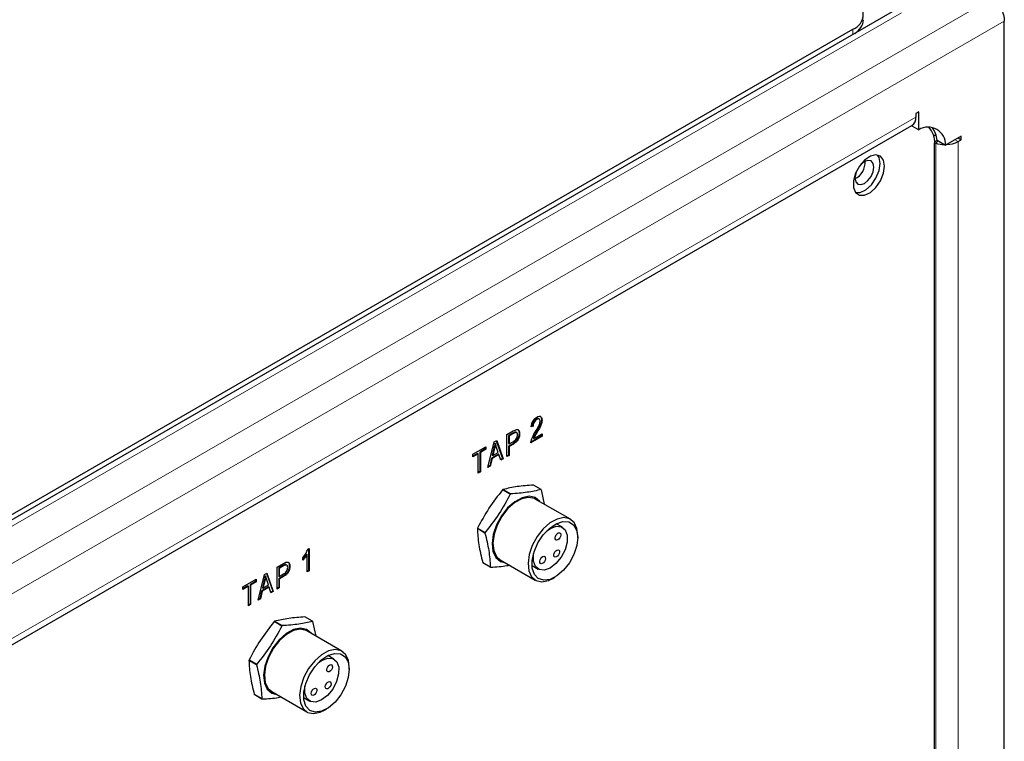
# Model space of a CAD drawing. Header units: millimetres. Extents: x 1 to 419, y 2 to 295.
# Tile 13 of 50: x 84 to 105, y 48 to 63. Entities that reach past the tile are written whole.
import ezdxf

# ---------------------------------------------------------------- set-up
doc = ezdxf.new("R2010")
doc.units = ezdxf.units.MM

msp = doc.modelspace()

# ---------------------------------------------------------------- linework, layer by layer
at = {"color": 8, "linetype": 'Continuous', "lineweight": 18}
for p, q in [((104.2752, 63.7489), (62.7126, 39.7553)), ((102.412, 63.4486), (64.3814, 41.494)), ((104.5331, 63.2718), (62.967, 39.2762)), ((101.41, 62.9998), (101.41, 63.1069)), ((64.6404, 39.3191), (102.7064, 61.2941)), ((103.0948, 60.7714), (103.1445, 60.8211)), ((103.1655, 60.802), (103.1177, 60.7542)), ((103.1177, 60.7542), (103.1177, 37.6189)), ((103.5186, 60.8251), (103.5804, 60.7894)), ((103.5804, 60.7894), (103.5804, 37.654)), ((94.3912, 54.7692), (94.403, 54.7624)), ((94.8815, 54.7926), (94.8933, 54.7858)), ((94.0026, 54.4647), (94.0143, 54.4579)), ((89.6498, 52.0321), (89.6616, 52.0253)), ((89.2612, 51.7276), (89.273, 51.7208))]:
    msp.add_line(p, q, dxfattribs=at)
at = {"color": 7, "linetype": 'Continuous', "lineweight": 25}
for p, q in [((102.2203, 63.4676), (64.1898, 41.513)), ((104.5331, 36.2715), (104.5331, 63.2718)), ((63.2262, 41.0639), (101.41, 63.1069)), ((102.7682, 61.4013), (102.7064, 61.3656)), ((102.7064, 61.3656), (102.7064, 61.2941)), ((102.7682, 61.0314), (102.7682, 61.4013)), ((64.5786, 39.1538), (102.627, 61.1186)), ((102.622, 61.1158), (102.7682, 61.0314)), ((103.0951, 60.7617), (103.1177, 60.7542)), ((103.1452, 60.8137), (103.322, 60.7116)), ((103.6423, 60.8965), (103.322, 60.7116)), ((103.5804, 60.8608), (103.6423, 60.8251)), ((103.5804, 60.7894), (103.6423, 60.8251)), ((103.6423, 60.8251), (103.6423, 60.8965)), ((103.0954, 37.6052), (103.0954, 60.7405)), ((94.9371, 55.0568), (94.9223, 55.0653)), ((94.8112, 54.9155), (94.7704, 54.8979)), ((94.7994, 54.9223), (94.7725, 54.9107)), ((94.7994, 54.9223), (94.8112, 54.9155)), ((94.8721, 55.0586), (94.8839, 55.0518)), ((94.9832, 55.0427), (94.9949, 55.0359)), ((94.2671, 54.737), (94.3982, 54.8127)), ((94.2671, 54.2832), (94.2671, 54.737)), ((94.3912, 54.7692), (94.3012, 54.7173)), ((94.3012, 54.7173), (94.3012, 54.5522)), ((94.3012, 54.7173), (94.313, 54.7105)), ((94.403, 54.7624), (94.313, 54.7105)), ((94.313, 54.7105), (94.313, 54.5454)), ((94.4678, 54.7802), (94.4531, 54.7887)), ((94.5207, 54.7655), (94.5325, 54.7587)), ((94.9832, 54.7101), (94.7535, 54.5775)), ((94.9949, 54.7033), (94.7653, 54.5707)), ((94.8147, 54.666), (94.8265, 54.6591)), ((94.8265, 54.6591), (94.9949, 54.7564)), ((94.9832, 54.7496), (94.9832, 54.7101)), ((94.9832, 54.7101), (94.9949, 54.7033)), ((94.9949, 54.7564), (94.9949, 54.7033)), ((93.5648, 54.3316), (93.8353, 54.4877)), ((93.8235, 54.4809), (93.8235, 54.4415)), ((93.8353, 54.4877), (93.8353, 54.4347)), ((93.8776, 54.0583), (94.0083, 54.5876)), ((94.0026, 54.4647), (93.964, 54.3104)), ((94.0143, 54.4579), (93.9757, 54.3036)), ((94.0083, 54.5876), (94.0582, 54.6164)), ((94.0215, 54.5616), (94.0333, 54.5548)), ((94.0503, 54.6119), (94.1772, 54.2449)), ((94.091, 54.3701), (94.0567, 54.475)), ((94.0582, 54.6164), (94.189, 54.2381)), ((94.3012, 54.5522), (94.313, 54.5454)), ((94.3904, 54.5507), (94.3012, 54.4992)), ((94.3012, 54.4992), (94.3012, 54.3165)), ((94.3012, 54.4992), (94.313, 54.4924)), ((94.313, 54.5454), (94.4039, 54.5979)), ((94.4022, 54.5439), (94.313, 54.4924)), ((94.313, 54.4924), (94.313, 54.3097)), ((94.3904, 54.5507), (94.4022, 54.5439)), ((93.6653, 54.3501), (93.5648, 54.2921)), ((93.6771, 54.3433), (93.5648, 54.2785)), ((93.5648, 54.2785), (93.5648, 54.3316)), ((93.6653, 54.3501), (93.6771, 54.3433)), ((93.6771, 53.9425), (93.6771, 54.3433)), ((93.8235, 54.4415), (93.7112, 54.3767)), ((93.7112, 54.3767), (93.7112, 53.9759)), ((93.7112, 54.3767), (93.723, 54.3699)), ((93.8353, 54.4347), (93.723, 54.3699)), ((93.723, 54.3699), (93.723, 53.9691)), ((93.8235, 54.4415), (93.8353, 54.4347)), ((93.9499, 54.2492), (93.914, 54.093)), ((94.0933, 54.332), (93.9499, 54.2492)), ((93.9499, 54.2492), (93.9617, 54.2424)), ((94.1051, 54.3252), (93.9617, 54.2424)), ((93.964, 54.3104), (93.9757, 54.3036)), ((93.9757, 54.3036), (94.091, 54.3701)), ((94.0933, 54.332), (94.1051, 54.3252)), ((94.141, 54.2104), (94.1051, 54.3252)), ((94.3012, 54.3165), (94.2671, 54.2968)), ((94.313, 54.3097), (94.2671, 54.2832)), ((94.3012, 54.3165), (94.313, 54.3097)), ((93.9258, 54.0861), (93.8776, 54.0583)), ((93.914, 54.093), (93.8816, 54.0742)), ((93.914, 54.093), (93.9258, 54.0861)), ((93.9617, 54.2424), (93.9258, 54.0861)), ((94.1772, 54.2449), (94.1374, 54.2219)), ((94.189, 54.2381), (94.141, 54.2104)), ((94.1772, 54.2449), (94.189, 54.2381)), ((93.7112, 53.9759), (93.6771, 53.9561)), ((93.723, 53.9691), (93.6771, 53.9425)), ((93.7112, 53.9759), (93.723, 53.9691)), ((94.9734, 53.6043), (94.8167, 53.6948)), ((94.3375, 53.5074), (94.1807, 53.5979)), ((94.1902, 53.6052), (94.347, 53.5148)), ((95.0441, 53.2987), (94.9796, 53.5993)), ((95.5795, 52.9896), (94.8547, 53.408)), ((95.414, 52.8253), (95.2878, 52.8982)), ((93.8168, 52.706), (93.6601, 52.7965)), ((93.6635, 52.8089), (93.8202, 52.7184)), ((95.7297, 52.61), (95.7297, 52.6577)), ((90.1346, 52.2707), (90.1464, 52.2639)), ((90.1464, 51.9043), (90.1464, 52.2639)), ((90.1607, 52.3723), (90.1872, 52.3876)), ((90.1754, 52.3808), (90.1754, 51.9347)), ((90.1872, 52.3876), (90.1872, 51.9279)), ((89.5257, 51.9999), (89.6568, 52.0756)), ((89.6498, 52.0321), (89.5599, 51.9801)), ((89.6616, 52.0253), (89.5717, 51.9733)), ((89.7265, 52.0431), (89.7117, 52.0516)), ((89.7793, 52.0284), (89.7911, 52.0216)), ((90.0596, 52.143), (90.0596, 52.1961)), ((93.7693, 52.097), (93.926, 52.0065)), ((93.9321, 52.0015), (93.7754, 52.092)), ((94.1298, 52.1522), (94.8546, 51.7338)), ((94.7878, 52.0322), (94.914, 51.9593)), ((89.1363, 51.3212), (89.2669, 51.8505)), ((89.2669, 51.8505), (89.3168, 51.8793)), ((89.2802, 51.8245), (89.2919, 51.8177)), ((89.309, 51.8747), (89.4358, 51.5077)), ((89.3168, 51.8793), (89.4476, 51.5009)), ((89.5257, 51.546), (89.5257, 51.9999)), ((89.5599, 51.9801), (89.5599, 51.8151)), ((89.5599, 51.9801), (89.5717, 51.9733)), ((89.5599, 51.8151), (89.5717, 51.8083)), ((89.649, 51.8135), (89.5599, 51.7621)), ((89.5717, 51.9733), (89.5717, 51.8083)), ((89.5717, 51.8083), (89.6625, 51.8607)), ((89.649, 51.8135), (89.6608, 51.8067)), ((90.1754, 51.9347), (90.1464, 51.9179)), ((90.1872, 51.9279), (90.1464, 51.9043)), ((90.1754, 51.9347), (90.1872, 51.9279)), ((88.8234, 51.5944), (89.0939, 51.7506)), ((88.9239, 51.613), (88.8234, 51.555)), ((88.9239, 51.613), (88.9357, 51.6062)), ((89.0821, 51.7043), (88.9698, 51.6395)), ((88.9698, 51.6395), (88.9698, 51.2387)), ((88.9698, 51.6395), (88.9816, 51.6327)), ((89.0939, 51.6975), (88.9816, 51.6327)), ((88.9816, 51.6327), (88.9816, 51.2319)), ((89.0821, 51.7438), (89.0821, 51.7043)), ((89.0821, 51.7043), (89.0939, 51.6975)), ((89.0939, 51.7506), (89.0939, 51.6975)), ((89.2612, 51.7276), (89.2226, 51.5732)), ((89.273, 51.7208), (89.2344, 51.5664)), ((89.2344, 51.5664), (89.3496, 51.633)), ((89.3496, 51.633), (89.3153, 51.7379)), ((89.5599, 51.7621), (89.5599, 51.5793)), ((89.5599, 51.7621), (89.5717, 51.7553)), ((89.6608, 51.8067), (89.5717, 51.7553)), ((89.5717, 51.7553), (89.5717, 51.5725)), ((95.2171, 51.7698), (95.2584, 51.7936)), ((88.9357, 51.6062), (88.8234, 51.5414)), ((88.8234, 51.5414), (88.8234, 51.5944)), ((88.9357, 51.2054), (88.9357, 51.6062)), ((89.2085, 51.5121), (89.1727, 51.3558)), ((89.2203, 51.5053), (89.1844, 51.349)), ((89.3519, 51.5949), (89.2085, 51.5121)), ((89.2085, 51.5121), (89.2203, 51.5053)), ((89.3637, 51.5881), (89.2203, 51.5053)), ((89.2226, 51.5732), (89.2344, 51.5664)), ((89.3519, 51.5949), (89.3637, 51.5881)), ((89.3996, 51.4732), (89.3637, 51.5881)), ((89.4358, 51.5077), (89.396, 51.4848)), ((89.4476, 51.5009), (89.3996, 51.4732)), ((89.4358, 51.5077), (89.4476, 51.5009)), ((89.5599, 51.5793), (89.5257, 51.5596)), ((89.5717, 51.5725), (89.5257, 51.546)), ((89.5599, 51.5793), (89.5717, 51.5725)), ((88.9698, 51.2387), (88.9357, 51.219)), ((88.9816, 51.2319), (88.9357, 51.2054)), ((88.9698, 51.2387), (88.9816, 51.2319)), ((89.1844, 51.349), (89.1363, 51.3212)), ((89.1727, 51.3558), (89.1402, 51.3371)), ((89.1727, 51.3558), (89.1844, 51.349)), ((89.6234, 50.7861), (89.4667, 50.8766)), ((89.4762, 50.8839), (89.633, 50.7934)), ((90.2594, 50.883), (90.1026, 50.9735)), ((90.3301, 50.5773), (90.2655, 50.8779)), ((90.8655, 50.2682), (90.1407, 50.6866)), ((89.1028, 49.9846), (88.946, 50.0751)), ((88.9494, 50.0875), (89.1062, 49.997)), ((90.6999, 50.104), (90.5737, 50.1768)), ((91.0157, 49.8887), (91.0157, 49.9363)), ((89.0552, 49.3757), (89.212, 49.2852)), ((89.4157, 49.4309), (90.1405, 49.0125)), ((89.2181, 49.2801), (89.0613, 49.3706)), ((90.0738, 49.3108), (90.2, 49.2379)), ((90.5031, 49.0484), (90.5443, 49.0722))]:
    msp.add_line(p, q, dxfattribs=at)
at = {"color": 7, "linetype": 'Continuous', "lineweight": 25, "flags": 128}
for points in [[(103.129, 60.9099), (103.0958, 60.9146), (103.072, 60.9169)], [(102.0642, 60.2813), (102.0423, 60.4039), (101.9796, 60.4846), (101.8846, 60.5126), (101.77, 60.4841), (101.6514, 60.403), (101.5448, 60.2801), (101.4646, 60.1322), (101.4215, 59.9791), (101.4215, 59.8416), (101.4646, 59.7381), (101.5448, 59.6828), (101.6514, 59.6831), (101.77, 59.7388), (101.8846, 59.8426), (101.9796, 59.9804), (102.0423, 60.1335), (102.0642, 60.2813)], [(101.4514, 60.0364), (101.4662, 59.959), (101.5083, 59.9105), (101.5714, 59.8982), (101.6458, 59.9241), (101.7202, 59.9842), (101.7833, 60.0693), (101.8255, 60.1664), (101.8403, 60.2609), (101.8255, 60.3383), (101.7833, 60.3868), (101.7202, 60.3991), (101.6458, 60.3732), (101.5714, 60.3132), (101.5561, 60.296)], [(101.9699, 60.3358), (101.948, 60.4583), (101.9172, 60.5099)], [(101.4733, 60.1527), (101.4662, 60.1309), (101.4514, 60.0364)], [(101.4687, 59.733), (101.5571, 59.7375), (101.6757, 59.7933), (101.7903, 59.897), (101.8853, 60.0348), (101.948, 60.1879), (101.9699, 60.3358)], [(94.9508, 53.3526), (94.9458, 53.3593), (94.8501, 53.4387), (94.7253, 53.4648), (94.5816, 53.4354), (94.4307, 53.3529), (94.2848, 53.224), (94.1557, 53.0591), (94.0539, 52.8717), (93.9876, 52.6768), (93.9621, 52.4903), (93.9796, 52.3273), (94.0387, 52.2009), (94.1345, 52.1215), (94.2258, 52.0968)], [(94.8547, 53.408), (94.8381, 53.4167), (94.7175, 53.4419), (94.5786, 53.4135), (94.4328, 53.3338), (94.2917, 53.2092), (94.1669, 53.0498), (94.0685, 52.8686), (94.0044, 52.6803), (93.9798, 52.5), (93.9967, 52.3424), (94.0538, 52.2203), (94.1298, 52.1522)], [(95.7297, 52.6577), (95.7126, 52.7994), (95.6555, 52.9216), (95.5629, 52.9983), (95.4423, 53.0235), (95.3034, 52.9951), (95.1576, 52.9154), (95.0165, 52.7908), (94.8917, 52.6314), (94.7933, 52.4502), (94.7292, 52.2618), (94.7046, 52.0816), (94.7215, 51.924), (94.7786, 51.8018), (94.8712, 51.7251), (94.9918, 51.6999), (95.1307, 51.7283), (95.2171, 51.7698)], [(95.5574, 52.0899), (95.4368, 51.9371), (95.3002, 51.8199), (95.16, 51.7487), (95.0284, 51.7299), (94.9173, 51.7651), (94.8365, 51.8512), (94.7932, 51.9806), (94.7912, 52.1417), (94.8307, 52.3202), (94.9082, 52.5003), (95.0168, 52.666), (95.1468, 52.8025), (95.2868, 52.8977), (95.4242, 52.9432), (95.5469, 52.9349), (95.644, 52.8736), (95.7067, 52.7646), (95.7297, 52.6178), (95.7107, 52.446), (95.6515, 52.2647), (95.5574, 52.0899)], [(95.0879, 52.7471), (95.1678, 52.8027), (95.2885, 52.8463), (95.3941, 52.8351), (95.4721, 52.7705), (95.5128, 52.6603), (95.5115, 52.5178), (95.4683, 52.3601), (95.3884, 52.2063)], [(95.3608, 52.6045), (95.3405, 52.5802), (95.3176, 52.5644), (95.2956, 52.5594), (95.2779, 52.566), (95.267, 52.5831), (95.2648, 52.6083), (95.2714, 52.6375), (95.286, 52.6665), (95.3063, 52.6907), (95.3292, 52.7065), (95.3512, 52.7115), (95.3689, 52.7049), (95.3798, 52.6878), (95.382, 52.6627), (95.3754, 52.6334), (95.3608, 52.6045)], [(95.3884, 52.2063), (95.2814, 52.075), (95.1602, 51.9819), (95.0396, 51.9383), (94.9339, 51.9495), (94.856, 52.0141), (94.8152, 52.1243), (94.8165, 52.2669), (94.8187, 52.2808)], [(95.042, 52.1182), (95.0217, 52.0939), (94.9989, 52.0781), (94.9769, 52.0731), (94.9591, 52.0797), (94.9482, 52.0969), (94.946, 52.122), (94.9526, 52.1512), (94.9672, 52.1802), (94.9875, 52.2044), (95.0104, 52.2202), (95.0324, 52.2252), (95.0502, 52.2186), (95.061, 52.2015), (95.0633, 52.1764), (95.0566, 52.1471), (95.042, 52.1182)], [(95.3323, 52.2528), (95.312, 52.2286), (95.2891, 52.2128), (95.2671, 52.2078), (95.2493, 52.2143), (95.2385, 52.2315), (95.2362, 52.2566), (95.2429, 52.2859), (95.2575, 52.3148), (95.2778, 52.339), (95.3007, 52.3549), (95.3227, 52.3599), (95.3404, 52.3533), (95.3513, 52.3361), (95.3535, 52.311), (95.3469, 52.2818), (95.3323, 52.2528)], [(90.2367, 50.6312), (90.2318, 50.6379), (90.136, 50.7173), (90.0112, 50.7434), (89.8676, 50.714), (89.7167, 50.6315), (89.5708, 50.5026), (89.4417, 50.3378), (89.3398, 50.1503), (89.2735, 49.9554), (89.2481, 49.7689), (89.2656, 49.6059), (89.3246, 49.4796), (89.4204, 49.4002), (89.5118, 49.3754)], [(90.1407, 50.6866), (90.1241, 50.6954), (90.0035, 50.7206), (89.8646, 50.6922), (89.7187, 50.6124), (89.5777, 50.4878), (89.4529, 50.3285), (89.3544, 50.1473), (89.2903, 49.9589), (89.2657, 49.7786), (89.2827, 49.621), (89.3397, 49.4989), (89.4157, 49.4309)], [(91.0157, 49.9363), (90.9985, 50.0781), (90.9415, 50.2002), (90.8489, 50.277), (90.7283, 50.3022), (90.5894, 50.2737), (90.4435, 50.194), (90.3025, 50.0694), (90.1777, 49.9101), (90.0792, 49.7289), (90.0151, 49.5405), (89.9905, 49.3602), (90.0075, 49.2026), (90.0645, 49.0805), (90.1571, 49.0037), (90.2777, 48.9785), (90.4166, 49.0069), (90.5031, 49.0484)], [(90.8434, 49.3685), (90.7227, 49.2157), (90.5862, 49.0985), (90.4459, 49.0274), (90.3144, 49.0086), (90.2033, 49.0438), (90.1225, 49.1299), (90.0792, 49.2592), (90.0772, 49.4203), (90.1167, 49.5988), (90.1941, 49.7789), (90.3027, 49.9446), (90.4328, 50.0811), (90.5728, 50.1764), (90.7102, 50.2218), (90.8329, 50.2136), (90.9299, 50.1522), (90.9927, 50.0433), (91.0156, 49.8964), (90.9966, 49.7247), (90.9375, 49.5434), (90.8434, 49.3685)], [(90.3738, 50.0257), (90.4537, 50.0814), (90.5744, 50.1249), (90.6801, 50.1138), (90.758, 50.0492), (90.7988, 49.9389), (90.7975, 49.7964), (90.7543, 49.6387), (90.6743, 49.4849)], [(90.6468, 49.8831), (90.6265, 49.8589), (90.6036, 49.8431), (90.5816, 49.8381), (90.5638, 49.8446), (90.553, 49.8618), (90.5507, 49.8869), (90.5574, 49.9162), (90.572, 49.9451), (90.5922, 49.9693), (90.6151, 49.9852), (90.6371, 49.9902), (90.6549, 49.9836), (90.6657, 49.9664), (90.668, 49.9413), (90.6613, 49.912), (90.6468, 49.8831)], [(90.6182, 49.5315), (90.598, 49.5072), (90.5751, 49.4914), (90.5531, 49.4864), (90.5353, 49.493), (90.5245, 49.5101), (90.5222, 49.5353), (90.5289, 49.5645), (90.5435, 49.5935), (90.5637, 49.6177), (90.5866, 49.6335), (90.6086, 49.6385), (90.6264, 49.6319), (90.6372, 49.6148), (90.6395, 49.5897), (90.6328, 49.5604), (90.6182, 49.5315)], [(90.6743, 49.4849), (90.5673, 49.3536), (90.4462, 49.2605), (90.3255, 49.217), (90.2198, 49.2282), (90.1419, 49.2928), (90.1012, 49.403), (90.1025, 49.5455), (90.1047, 49.5595)], [(90.328, 49.3968), (90.3077, 49.3726), (90.2848, 49.3568), (90.2628, 49.3518), (90.245, 49.3583), (90.2342, 49.3755), (90.2319, 49.4006), (90.2386, 49.4299), (90.2532, 49.4588), (90.2735, 49.483), (90.2963, 49.4989), (90.3183, 49.5039), (90.3361, 49.4973), (90.347, 49.4801), (90.3492, 49.455), (90.3426, 49.4258), (90.328, 49.3968)]]:
    msp.add_lwpolyline(points, dxfattribs=at)
at = {"color": 7, "linetype": 'Continuous', "lineweight": 25}
for centre, radius, start, end in [((101.2938, 63.4131), 0.3275, 290.78342, 69.21658), ((101.2691, 63.3364), 0.362, 299.64611, 354.8934), ((102.5177, 61.2738), 0.1898, 305.15835, 6.15384), ((102.9594, 60.7231), 0.3627, 358.17899, 121.81026), ((102.6499, 60.7764), 0.447, 355.39299, 43.385), ((102.6795, 60.7902), 0.4662, 2.87938, 38.10651), ((103.3064, 61.3405), 0.6159, 252.16102, 269.35217), ((103.3253, 61.2644), 0.5393, 272.22266, 298.24302), ((101.27, 60.3656), 0.3931, 297.59498, 2.4104), ((94.8739, 52.7054), 1.1301, 127.22846, 127.83746), ((95.0307, 52.615), 1.1301, 127.22846, 127.83746), ((94.7667, 53.3488), 0.3287, 49.6454, 51.03264), ((94.9975, 52.4365), 1.3851, 164.40376, 164.9355), ((95.1543, 52.346), 1.3851, 164.40376, 164.9355), ((93.9821, 52.3475), 0.3287, 229.6454, 231.03264), ((94.1389, 52.257), 0.3287, 229.6454, 231.03264), ((90.1599, 49.9841), 1.1301, 127.22846, 127.83746), ((90.0527, 50.6274), 0.3287, 49.6454, 51.03264), ((90.3166, 49.8936), 1.1301, 127.22846, 127.83746), ((90.2835, 49.7151), 1.3851, 164.40376, 164.9355), ((90.4403, 49.6247), 1.3851, 164.40376, 164.9355), ((89.2681, 49.6262), 0.3287, 229.6454, 231.03264), ((89.4248, 49.5357), 0.3287, 229.6454, 231.03264)]:
    msp.add_arc(centre, radius, start, end, dxfattribs=at)
for points in [[(104.2752, 63.7489), (104.3097, 63.7231), (104.3785, 63.6714), (104.4648, 63.5454), (104.5241, 63.4038), (104.5301, 63.3158), (104.5331, 63.2718)], [(94.1807, 53.5979), (94.0827, 53.4733), (93.8866, 53.2239), (93.7378, 52.9472), (93.6635, 52.8089)], [(94.3375, 53.5074), (94.2631, 53.3691), (94.1144, 53.0924), (93.9183, 52.8431), (93.8202, 52.7184)], [(89.4667, 50.8766), (89.3686, 50.7519), (89.1725, 50.5026), (89.0238, 50.2259), (88.9494, 50.0875)], [(89.6234, 50.7861), (89.5491, 50.6477), (89.4003, 50.371), (89.2042, 50.1217), (89.1062, 49.997)]]:
    msp.add_open_spline(points, degree=3, dxfattribs=at)
for points, knots in [([(94.7704, 54.8979), (94.7727, 54.919), (94.7773, 54.9611), (94.805, 55.0248), (94.8448, 55.0732), (94.8719, 55.091), (94.8854, 55.0999)], [0, 0, 0, 0, 0.2807066, 0.559554, 0.7794768, 1, 1, 1, 1]), ([(94.9227, 55.0627), (94.9209, 55.0644), (94.9144, 55.071), (94.896, 55.0699), (94.8801, 55.0624), (94.8721, 55.0586)], [0, 0, 0, 0, 0.15497661, 0.5771604, 1, 1, 1, 1]), ([(94.9541, 55.0132), (94.9531, 55.0246), (94.951, 55.0473), (94.9316, 55.0622), (94.9082, 55.0637), (94.892, 55.0558), (94.8839, 55.0518)], [0, 0, 0, 0, 0.27977615, 0.55911187, 0.77938485, 1, 1, 1, 1]), ([(94.8854, 55.0999), (94.902, 55.108), (94.9349, 55.1243), (94.9713, 55.1098), (94.9915, 55.0783), (94.9938, 55.05), (94.9949, 55.0359)], [0, 0, 0, 0, 0.2802111, 0.55878, 0.7794124, 1, 1, 1, 1]), ([(94.9315, 55.121), (94.9415, 55.1191), (94.9622, 55.1152), (94.9795, 55.0846), (94.9819, 55.0567), (94.9832, 55.0427)], [0, 0, 0, 0, 0.3170918, 0.6585806, 1, 1, 1, 1]), ([(94.8721, 55.0586), (94.8605, 55.0505), (94.8374, 55.0341), (94.8121, 54.9933), (94.8007, 54.9545), (94.7998, 54.9331), (94.7994, 54.9223)], [0, 0, 0, 0, 0.2795047, 0.5585093, 0.7788977, 1, 1, 1, 1]), ([(94.8839, 55.0518), (94.8723, 55.0437), (94.8492, 55.0273), (94.8239, 54.9865), (94.8125, 54.9477), (94.8116, 54.9263), (94.8112, 54.9155)], [0, 0, 0, 0, 0.2795047, 0.5585093, 0.7788977, 1, 1, 1, 1]), ([(94.8555, 54.7913), (94.88, 54.8314), (94.914, 54.8873), (94.948, 54.9647), (94.9521, 54.9971), (94.9541, 55.0132)], [0, 0, 0, 0, 0.560902, 0.7809597, 1, 1, 1, 1]), ([(94.9832, 55.0427), (94.9808, 55.0197), (94.976, 54.9737), (94.9356, 54.887), (94.902, 54.8284), (94.8815, 54.7926)], [0, 0, 0, 0, 0.2788507, 0.5588658, 1, 1, 1, 1]), ([(94.9949, 55.0359), (94.9926, 55.0129), (94.9878, 54.9669), (94.9474, 54.8802), (94.9138, 54.8216), (94.8933, 54.7858)], [0, 0, 0, 0, 0.2788507, 0.5588658, 1, 1, 1, 1]), ([(94.5207, 54.7655), (94.5191, 54.7426), (94.516, 54.6969), (94.4824, 54.6249), (94.4351, 54.5784), (94.4053, 54.5599), (94.3904, 54.5507)], [0, 0, 0, 0, 0.2802901, 0.55850917, 0.77876371, 1, 1, 1, 1]), ([(94.4528, 54.7851), (94.4506, 54.7874), (94.443, 54.7955), (94.4183, 54.7838), (94.4003, 54.7741), (94.3912, 54.7692)], [0, 0, 0, 0, 0.1655508, 0.5812559, 1, 1, 1, 1]), ([(94.3982, 54.8127), (94.4111, 54.8201), (94.4342, 54.8333), (94.4567, 54.8403), (94.4665, 54.8434)], [0, 0, 0, 0, 0.5603722, 1, 1, 1, 1]), ([(94.5325, 54.7587), (94.5309, 54.7358), (94.5278, 54.6901), (94.4942, 54.6181), (94.4469, 54.5716), (94.4171, 54.5531), (94.4022, 54.5439)], [0, 0, 0, 0, 0.2802901, 0.55850917, 0.77876371, 1, 1, 1, 1]), ([(94.4866, 54.7297), (94.4855, 54.7427), (94.4833, 54.7685), (94.4614, 54.7889), (94.4306, 54.7779), (94.4122, 54.7676), (94.403, 54.7624)], [0, 0, 0, 0, 0.2802247, 0.5584801, 0.778436, 1, 1, 1, 1]), ([(94.4039, 54.5979), (94.4157, 54.6052), (94.4392, 54.6199), (94.4703, 54.6558), (94.485, 54.6966), (94.4861, 54.7187), (94.4866, 54.7297)], [0, 0, 0, 0, 0.2812576, 0.5595633, 0.7791122, 1, 1, 1, 1]), ([(94.4665, 54.8434), (94.4779, 54.8437), (94.5006, 54.8442), (94.5275, 54.8158), (94.5306, 54.7804), (94.5325, 54.7587)], [0, 0, 0, 0, 0.2800207, 0.560476, 1, 1, 1, 1]), ([(94.489, 54.8448), (94.4964, 54.839), (94.5168, 54.8233), (94.5192, 54.7879), (94.5207, 54.7655)], [0, 0, 0, 0, 0.3658993, 1, 1, 1, 1]), ([(94.7653, 54.5707), (94.7677, 54.5911), (94.7727, 54.6318), (94.8065, 54.7085), (94.8369, 54.7599), (94.8555, 54.7913)], [0, 0, 0, 0, 0.27867799, 0.55889063, 1, 1, 1, 1]), ([(94.8815, 54.7926), (94.8732, 54.7785), (94.8596, 54.7553), (94.841, 54.7229), (94.826, 54.6949), (94.8185, 54.6756), (94.8147, 54.666)], [0, 0, 0, 0, 0.3400446, 0.5600725, 0.7800684, 1, 1, 1, 1]), ([(94.8933, 54.7858), (94.885, 54.7717), (94.8714, 54.7485), (94.8527, 54.7161), (94.8378, 54.6881), (94.8303, 54.6688), (94.8265, 54.6591)], [0, 0, 0, 0, 0.3400446, 0.5600725, 0.7800684, 1, 1, 1, 1]), ([(94.0215, 54.5616), (94.0187, 54.5437), (94.0137, 54.5118), (94.006, 54.4791), (94.0026, 54.4647)], [0, 0, 0, 0, 0.5599751, 1, 1, 1, 1]), ([(94.0333, 54.5548), (94.0305, 54.5369), (94.0255, 54.505), (94.0178, 54.4723), (94.0143, 54.4579)], [0, 0, 0, 0, 0.5599751, 1, 1, 1, 1]), ([(94.0567, 54.475), (94.0519, 54.4896), (94.0435, 54.5155), (94.0364, 54.5428), (94.0333, 54.5548)], [0, 0, 0, 0, 0.5600151, 1, 1, 1, 1]), ([(94.8167, 53.6948), (94.7015, 53.6868), (94.4689, 53.6707), (94.2837, 53.6272), (94.1902, 53.6052)], [0, 0, 0, 0, 0.4953414, 1, 1, 1, 1]), ([(94.9734, 53.6043), (94.8818, 53.5827), (94.6967, 53.5392), (94.4643, 53.5229), (94.347, 53.5148)], [0, 0, 0, 0, 0.49534138, 1, 1, 1, 1]), ([(93.6601, 52.7965), (93.6663, 52.6878), (93.679, 52.4684), (93.739, 52.2216), (93.7693, 52.097)], [0, 0, 0, 0, 0.4953414, 1, 1, 1, 1]), ([(93.8168, 52.706), (93.8466, 52.5837), (93.9068, 52.3369), (93.9196, 52.1173), (93.926, 52.0065)], [0, 0, 0, 0, 0.4953414, 1, 1, 1, 1]), ([(90.0596, 52.1961), (90.0829, 52.2267), (90.1245, 52.2813), (90.1497, 52.3445), (90.1607, 52.3723)], [0, 0, 0, 0, 0.5602902, 1, 1, 1, 1]), ([(90.1346, 52.2707), (90.12, 52.2463), (90.0973, 52.2084), (90.0696, 52.1759), (90.0596, 52.1642)], [0, 0, 0, 0, 0.6407913, 1, 1, 1, 1]), ([(90.1464, 52.2639), (90.1317, 52.2396), (90.1056, 52.1963), (90.0737, 52.1593), (90.0596, 52.143)], [0, 0, 0, 0, 0.55974718, 1, 1, 1, 1]), ([(89.7793, 52.0284), (89.7778, 52.0055), (89.7746, 51.9598), (89.7411, 51.8878), (89.6937, 51.8413), (89.664, 51.8228), (89.649, 51.8135)], [0, 0, 0, 0, 0.2802901, 0.5585092, 0.7787637, 1, 1, 1, 1]), ([(89.7114, 52.0479), (89.7092, 52.0503), (89.7016, 52.0584), (89.677, 52.0467), (89.6589, 52.0369), (89.6498, 52.0321)], [0, 0, 0, 0, 0.1655508, 0.5812559, 1, 1, 1, 1]), ([(89.6568, 52.0756), (89.6698, 52.083), (89.6928, 52.0962), (89.7153, 52.1032), (89.7252, 52.1063)], [0, 0, 0, 0, 0.56037216, 1, 1, 1, 1]), ([(89.7911, 52.0216), (89.7895, 51.9987), (89.7864, 51.953), (89.7528, 51.881), (89.7055, 51.8345), (89.6757, 51.816), (89.6608, 51.8067)], [0, 0, 0, 0, 0.2802901, 0.5585092, 0.7787637, 1, 1, 1, 1]), ([(89.7452, 51.9926), (89.7441, 52.0055), (89.7419, 52.0314), (89.7201, 52.0518), (89.6893, 52.0408), (89.6709, 52.0304), (89.6616, 52.0253)], [0, 0, 0, 0, 0.2802247, 0.5584801, 0.778436, 1, 1, 1, 1]), ([(89.7252, 52.1063), (89.7365, 52.1065), (89.7592, 52.107), (89.7861, 52.0787), (89.7892, 52.0432), (89.7911, 52.0216)], [0, 0, 0, 0, 0.2800207, 0.560476, 1, 1, 1, 1]), ([(89.7476, 52.1076), (89.7551, 52.1019), (89.7754, 52.0861), (89.7778, 52.0508), (89.7793, 52.0284)], [0, 0, 0, 0, 0.3658993, 1, 1, 1, 1]), ([(93.9321, 52.0015), (94.0501, 52.0079), (94.1898, 52.0155), (94.3018, 52.0392), (94.3192, 52.0429)], [0, 0, 0, 0, 0.843837, 1, 1, 1, 1]), ([(89.2802, 51.8245), (89.2774, 51.8066), (89.2724, 51.7747), (89.2646, 51.742), (89.2612, 51.7276)], [0, 0, 0, 0, 0.5599751, 1, 1, 1, 1]), ([(89.2919, 51.8177), (89.2891, 51.7998), (89.2841, 51.7679), (89.2764, 51.7352), (89.273, 51.7208)], [0, 0, 0, 0, 0.5599751, 1, 1, 1, 1]), ([(89.3153, 51.7379), (89.3106, 51.7524), (89.3021, 51.7784), (89.295, 51.8057), (89.2919, 51.8177)], [0, 0, 0, 0, 0.5600151, 1, 1, 1, 1]), ([(89.6625, 51.8607), (89.6743, 51.8681), (89.6979, 51.8828), (89.7289, 51.9186), (89.7437, 51.9595), (89.7447, 51.9815), (89.7452, 51.9926)], [0, 0, 0, 0, 0.28125762, 0.55956328, 0.77911216, 1, 1, 1, 1]), ([(90.1026, 50.9735), (89.9874, 50.9655), (89.7549, 50.9493), (89.5697, 50.9058), (89.4762, 50.8839)], [0, 0, 0, 0, 0.4953414, 1, 1, 1, 1]), ([(90.2594, 50.883), (90.1677, 50.8614), (89.9827, 50.8178), (89.7503, 50.8016), (89.633, 50.7934)], [0, 0, 0, 0, 0.49534138, 1, 1, 1, 1]), ([(88.946, 50.0751), (88.9523, 49.9664), (88.9649, 49.747), (89.0249, 49.5002), (89.0552, 49.3757)], [0, 0, 0, 0, 0.4953414, 1, 1, 1, 1]), ([(89.1028, 49.9846), (89.1326, 49.8624), (89.1927, 49.6155), (89.2055, 49.396), (89.212, 49.2852)], [0, 0, 0, 0, 0.4953414, 1, 1, 1, 1]), ([(89.2181, 49.2801), (89.336, 49.2865), (89.4758, 49.2941), (89.5877, 49.3178), (89.6052, 49.3215)], [0, 0, 0, 0, 0.843837, 1, 1, 1, 1])]:
    msp.add_open_spline(points, degree=3, knots=knots, dxfattribs=at)

doc.saveas('drawing.dxf')
